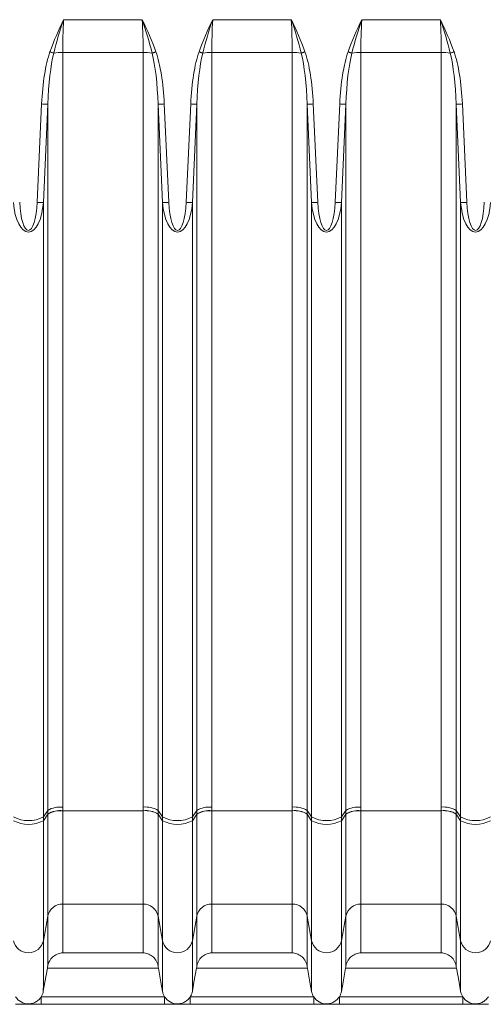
# Model space of a CAD drawing. Header units: millimetres. Extents: x 75 to 915, y -46 to 868.
# Tile 28 of 45: x 385 to 421, y 636 to 714. Entities that reach past the tile are written whole.
import ezdxf

# ---------------------------------------------------------------- set-up
doc = ezdxf.new("R2010")
doc.units = ezdxf.units.MM

msp = doc.modelspace()

# ---------------------------------------------------------------- linework, layer by layer
at = {"color": 7, "linetype": 'Continuous', "lineweight": 15}
for p, q in [((388.01, 713.768), (394.237, 713.768)), ((399.81, 713.768), (406.037, 713.768)), ((411.61, 713.768), (417.837, 713.768)), ((394.304, 711.18), (387.942, 711.18)), ((387.942, 711.18), (387.942, 651.366)), ((394.303, 651.366), (394.304, 711.18)), ((406.104, 711.18), (399.742, 711.18)), ((399.742, 711.18), (399.742, 651.366)), ((406.103, 651.366), (406.104, 711.18)), ((417.904, 711.18), (411.542, 711.18)), ((411.542, 711.18), (411.542, 651.366)), ((417.903, 651.366), (417.904, 711.18)), ((385.912, 699.296), (386.268, 707.09)), ((386.76, 707.067), (386.405, 699.274)), ((386.76, 651.11), (386.76, 707.067)), ((395.486, 707.067), (395.485, 651.11)), ((395.841, 699.274), (395.486, 707.067)), ((395.978, 707.09), (396.334, 699.296)), ((397.712, 699.296), (398.068, 707.09)), ((398.56, 707.067), (398.205, 699.274)), ((398.56, 651.11), (398.56, 707.067)), ((407.286, 707.067), (407.285, 651.11)), ((407.641, 699.274), (407.286, 707.067)), ((407.778, 707.09), (408.134, 699.296)), ((409.512, 699.296), (409.868, 707.09)), ((410.36, 707.067), (410.005, 699.274)), ((410.36, 651.11), (410.36, 707.067)), ((419.086, 707.067), (419.085, 651.11)), ((419.441, 699.274), (419.086, 707.067)), ((419.578, 707.09), (419.934, 699.296)), ((386.404, 650.587), (386.405, 699.274)), ((395.841, 650.587), (395.841, 699.274)), ((398.204, 650.587), (398.205, 699.274)), ((407.641, 650.587), (407.641, 699.274)), ((410.004, 650.587), (410.005, 699.274)), ((419.441, 650.587), (419.441, 699.274)), ((386.404, 650.587), (386.76, 651.11)), ((386.404, 650.292), (386.76, 650.819)), ((387.942, 651.079), (394.303, 651.079)), ((394.303, 651.076), (387.942, 651.076)), ((395.485, 651.11), (395.841, 650.587)), ((395.485, 650.819), (395.841, 650.292)), ((398.204, 650.587), (398.56, 651.11)), ((398.204, 650.292), (398.56, 650.819)), ((399.742, 651.079), (406.103, 651.079)), ((406.103, 651.076), (399.742, 651.076)), ((407.285, 651.11), (407.641, 650.587)), ((407.285, 650.819), (407.641, 650.292)), ((410.004, 650.587), (410.36, 651.11)), ((410.004, 650.292), (410.36, 650.819)), ((411.542, 651.079), (417.903, 651.079)), ((417.903, 651.076), (411.542, 651.076)), ((419.085, 651.11), (419.441, 650.587)), ((419.085, 650.819), (419.441, 650.292)), ((386.404, 650.292), (386.404, 650.587)), ((395.841, 650.292), (395.841, 650.587)), ((398.204, 650.292), (398.204, 650.587)), ((407.641, 650.292), (407.641, 650.587)), ((410.004, 650.292), (410.004, 650.587)), ((419.441, 650.292), (419.441, 650.587)), ((394.303, 643.687), (387.941, 643.687)), ((406.103, 643.687), (399.741, 643.687)), ((417.903, 643.687), (411.541, 643.687)), ((386.404, 640.783), (386.76, 642.73)), ((395.485, 642.73), (395.841, 640.783)), ((398.204, 640.783), (398.56, 642.73)), ((407.285, 642.73), (407.641, 640.783)), ((410.004, 640.783), (410.36, 642.73)), ((419.085, 642.73), (419.441, 640.783)), ((387.941, 639.818), (394.302, 639.818)), ((399.741, 639.818), (406.102, 639.818)), ((411.541, 639.818), (417.902, 639.818)), ((395.514, 638.619), (386.729, 638.619)), ((407.314, 638.619), (398.529, 638.619)), ((419.114, 638.619), (410.329, 638.619)), ((386.238, 636.342), (396.006, 636.342)), ((398.038, 636.342), (407.806, 636.342)), ((409.838, 636.342), (419.606, 636.342)), ((396.006, 635.742), (386.238, 635.742)), ((407.806, 635.742), (398.038, 635.742)), ((419.606, 635.742), (409.838, 635.742))]:
    msp.add_line(p, q, dxfattribs=at)
at = {"color": 7, "linetype": 'Continuous', "lineweight": 15, "flags": 128}
for points in [[(387.227, 711.119), (387.195, 711.13), (387.16, 711.142), (387.124, 711.155), (387.087, 711.168), (387.048, 711.181), (387.009, 711.195), (386.969, 711.209), (386.929, 711.223)], [(395.019, 711.119), (395.051, 711.13), (395.086, 711.142), (395.122, 711.155), (395.159, 711.168), (395.198, 711.181), (395.237, 711.195), (395.277, 711.209), (395.317, 711.223)], [(399.027, 711.119), (398.995, 711.13), (398.96, 711.142), (398.924, 711.155), (398.887, 711.168), (398.848, 711.181), (398.809, 711.195), (398.769, 711.209), (398.729, 711.223)], [(406.819, 711.119), (406.851, 711.13), (406.886, 711.142), (406.922, 711.155), (406.959, 711.168), (406.998, 711.181), (407.037, 711.195), (407.077, 711.209), (407.117, 711.223)], [(410.827, 711.119), (410.795, 711.13), (410.76, 711.142), (410.724, 711.155), (410.687, 711.168), (410.648, 711.181), (410.609, 711.195), (410.569, 711.209), (410.529, 711.223)], [(418.619, 711.119), (418.651, 711.13), (418.686, 711.142), (418.722, 711.155), (418.759, 711.168), (418.798, 711.181), (418.837, 711.195), (418.877, 711.209), (418.917, 711.223)], [(386.76, 707.067), (386.738, 707.068), (386.702, 707.07), (386.652, 707.072), (386.59, 707.075), (386.519, 707.078), (386.44, 707.082), (386.355, 707.086), (386.268, 707.09)], [(395.486, 707.067), (395.508, 707.068), (395.544, 707.07), (395.594, 707.072), (395.656, 707.075), (395.727, 707.078), (395.806, 707.082), (395.891, 707.086), (395.978, 707.09)], [(398.56, 707.067), (398.538, 707.068), (398.502, 707.07), (398.452, 707.072), (398.39, 707.075), (398.319, 707.078), (398.24, 707.082), (398.155, 707.086), (398.068, 707.09)], [(407.286, 707.067), (407.308, 707.068), (407.344, 707.07), (407.394, 707.072), (407.456, 707.075), (407.527, 707.078), (407.606, 707.082), (407.691, 707.086), (407.778, 707.09)], [(410.36, 707.067), (410.338, 707.068), (410.302, 707.07), (410.252, 707.072), (410.19, 707.075), (410.119, 707.078), (410.04, 707.082), (409.955, 707.086), (409.868, 707.09)], [(419.086, 707.067), (419.108, 707.068), (419.144, 707.07), (419.194, 707.072), (419.256, 707.075), (419.327, 707.078), (419.406, 707.082), (419.491, 707.086), (419.578, 707.09)], [(386.405, 699.274), (386.383, 699.275), (386.346, 699.276), (386.296, 699.279), (386.235, 699.281), (386.163, 699.285), (386.084, 699.288), (385.999, 699.292), (385.912, 699.296)], [(395.841, 699.274), (395.863, 699.275), (395.9, 699.276), (395.95, 699.279), (396.011, 699.281), (396.083, 699.285), (396.162, 699.288), (396.247, 699.292), (396.334, 699.296)], [(398.205, 699.274), (398.183, 699.275), (398.146, 699.276), (398.096, 699.279), (398.035, 699.281), (397.963, 699.285), (397.884, 699.288), (397.799, 699.292), (397.712, 699.296)], [(407.641, 699.274), (407.663, 699.275), (407.7, 699.276), (407.75, 699.279), (407.811, 699.281), (407.883, 699.285), (407.962, 699.288), (408.047, 699.292), (408.134, 699.296)], [(410.005, 699.274), (409.983, 699.275), (409.946, 699.276), (409.896, 699.279), (409.835, 699.281), (409.763, 699.285), (409.684, 699.288), (409.599, 699.292), (409.512, 699.296)], [(419.441, 699.274), (419.463, 699.275), (419.5, 699.276), (419.55, 699.279), (419.611, 699.281), (419.683, 699.285), (419.762, 699.288), (419.847, 699.292), (419.934, 699.296)], [(386.76, 642.73), (386.76, 643.214), (386.76, 643.877), (386.76, 644.709), (386.76, 645.696), (386.76, 646.82), (386.76, 648.062), (386.76, 649.402), (386.76, 650.817)], [(387.942, 651.076), (387.942, 649.783), (387.942, 648.559), (387.942, 647.424), (387.942, 646.397), (387.942, 645.496), (387.942, 644.736), (387.942, 644.129), (387.941, 643.687)], [(394.303, 643.687), (394.303, 644.129), (394.303, 644.736), (394.303, 645.496), (394.303, 646.397), (394.303, 647.424), (394.303, 648.559), (394.303, 649.783), (394.303, 651.076)], [(395.485, 650.817), (395.485, 649.402), (395.485, 648.062), (395.485, 646.82), (395.485, 645.696), (395.485, 644.709), (395.485, 643.877), (395.485, 643.214), (395.485, 642.73)], [(398.56, 642.73), (398.56, 643.214), (398.56, 643.877), (398.56, 644.709), (398.56, 645.696), (398.56, 646.82), (398.56, 648.062), (398.56, 649.402), (398.56, 650.817)], [(399.742, 651.076), (399.742, 649.783), (399.742, 648.559), (399.742, 647.424), (399.742, 646.397), (399.742, 645.496), (399.742, 644.736), (399.742, 644.129), (399.741, 643.687)], [(406.103, 643.687), (406.103, 644.129), (406.103, 644.736), (406.103, 645.496), (406.103, 646.397), (406.103, 647.424), (406.103, 648.559), (406.103, 649.783), (406.103, 651.076)], [(407.285, 650.817), (407.285, 649.402), (407.285, 648.062), (407.285, 646.82), (407.285, 645.696), (407.285, 644.709), (407.285, 643.877), (407.285, 643.214), (407.285, 642.73)], [(410.36, 642.73), (410.36, 643.214), (410.36, 643.877), (410.36, 644.709), (410.36, 645.696), (410.36, 646.82), (410.36, 648.062), (410.36, 649.402), (410.36, 650.817)], [(411.542, 651.076), (411.542, 649.783), (411.542, 648.559), (411.542, 647.424), (411.542, 646.397), (411.542, 645.496), (411.542, 644.736), (411.542, 644.129), (411.541, 643.687)], [(417.903, 643.687), (417.903, 644.129), (417.903, 644.736), (417.903, 645.496), (417.903, 646.397), (417.903, 647.424), (417.903, 648.559), (417.903, 649.783), (417.903, 651.076)], [(419.085, 650.817), (419.085, 649.402), (419.085, 648.062), (419.085, 646.82), (419.085, 645.696), (419.085, 644.709), (419.085, 643.877), (419.085, 643.214), (419.085, 642.73)], [(386.404, 640.783), (386.404, 641.352), (386.404, 642.132), (386.404, 643.111), (386.404, 644.27), (386.404, 645.592), (386.404, 647.053), (386.404, 648.628), (386.404, 650.292)], [(395.841, 640.783), (395.841, 641.352), (395.841, 642.132), (395.841, 643.111), (395.841, 644.27), (395.841, 645.592), (395.841, 647.053), (395.841, 648.628), (395.841, 650.292)], [(398.204, 640.783), (398.204, 641.352), (398.204, 642.132), (398.204, 643.111), (398.204, 644.27), (398.204, 645.592), (398.204, 647.053), (398.204, 648.628), (398.204, 650.292)], [(407.641, 640.783), (407.641, 641.352), (407.641, 642.132), (407.641, 643.111), (407.641, 644.27), (407.641, 645.592), (407.641, 647.053), (407.641, 648.628), (407.641, 650.292)], [(410.004, 640.783), (410.004, 641.352), (410.004, 642.132), (410.004, 643.111), (410.004, 644.27), (410.004, 645.592), (410.004, 647.053), (410.004, 648.628), (410.004, 650.292)], [(419.441, 640.783), (419.441, 641.352), (419.441, 642.132), (419.441, 643.111), (419.441, 644.27), (419.441, 645.592), (419.441, 647.053), (419.441, 648.628), (419.441, 650.292)], [(387.941, 643.687), (387.941, 642.887), (387.941, 642.176), (387.941, 641.556), (387.941, 641.026), (387.941, 640.586), (387.941, 640.239), (387.941, 639.983), (387.941, 639.818)], [(394.302, 639.818), (394.303, 639.983), (394.303, 640.239), (394.303, 640.586), (394.303, 641.026), (394.303, 641.556), (394.303, 642.176), (394.303, 642.887), (394.303, 643.687)], [(399.741, 643.687), (399.741, 642.887), (399.741, 642.176), (399.741, 641.556), (399.741, 641.026), (399.741, 640.586), (399.741, 640.239), (399.741, 639.983), (399.741, 639.818)], [(406.102, 639.818), (406.103, 639.983), (406.103, 640.239), (406.103, 640.586), (406.103, 641.026), (406.103, 641.556), (406.103, 642.176), (406.103, 642.887), (406.103, 643.687)], [(411.541, 643.687), (411.541, 642.887), (411.541, 642.176), (411.541, 641.556), (411.541, 641.026), (411.541, 640.586), (411.541, 640.239), (411.541, 639.983), (411.541, 639.818)], [(417.902, 639.818), (417.903, 639.983), (417.903, 640.239), (417.903, 640.586), (417.903, 641.026), (417.903, 641.556), (417.903, 642.176), (417.903, 642.887), (417.903, 643.687)], [(386.759, 638.79), (386.759, 638.93), (386.759, 639.172), (386.759, 639.515), (386.759, 639.958), (386.759, 640.502), (386.76, 641.145), (386.76, 641.888), (386.76, 642.73)], [(395.485, 642.73), (395.485, 641.888), (395.485, 641.145), (395.485, 640.502), (395.485, 639.958), (395.484, 639.515), (395.484, 639.172), (395.484, 638.93), (395.484, 638.79)], [(398.559, 638.79), (398.559, 638.93), (398.559, 639.172), (398.559, 639.515), (398.559, 639.958), (398.559, 640.502), (398.56, 641.145), (398.56, 641.888), (398.56, 642.73)], [(407.285, 642.73), (407.285, 641.888), (407.285, 641.145), (407.285, 640.502), (407.285, 639.958), (407.284, 639.515), (407.284, 639.172), (407.284, 638.93), (407.284, 638.79)], [(410.359, 638.79), (410.359, 638.93), (410.359, 639.172), (410.359, 639.515), (410.359, 639.958), (410.359, 640.502), (410.36, 641.145), (410.36, 641.888), (410.36, 642.73)], [(419.085, 642.73), (419.085, 641.888), (419.085, 641.145), (419.085, 640.502), (419.085, 639.958), (419.084, 639.515), (419.084, 639.172), (419.084, 638.93), (419.084, 638.79)], [(386.404, 640.783), (386.404, 639.925), (386.404, 639.168), (386.404, 638.512), (386.404, 637.958), (386.404, 637.507), (386.404, 637.159), (386.403, 636.914), (386.403, 636.772)], [(395.841, 640.783), (395.84, 639.925), (395.84, 639.168), (395.84, 638.512), (395.84, 637.958), (395.84, 637.507), (395.84, 637.159), (395.84, 636.914), (395.84, 636.772)], [(398.204, 640.783), (398.204, 639.925), (398.204, 639.168), (398.204, 638.512), (398.204, 637.958), (398.204, 637.507), (398.204, 637.159), (398.203, 636.914), (398.203, 636.772)], [(407.641, 640.783), (407.64, 639.925), (407.64, 639.168), (407.64, 638.512), (407.64, 637.958), (407.64, 637.507), (407.64, 637.159), (407.64, 636.914), (407.64, 636.772)], [(410.004, 640.783), (410.004, 639.925), (410.004, 639.168), (410.004, 638.512), (410.004, 637.958), (410.004, 637.507), (410.004, 637.159), (410.003, 636.914), (410.003, 636.772)], [(419.441, 640.783), (419.44, 639.925), (419.44, 639.168), (419.44, 638.512), (419.44, 637.958), (419.44, 637.507), (419.44, 637.159), (419.44, 636.914), (419.44, 636.772)], [(386.729, 638.619), (386.53, 637.492), (386.403, 636.772)], [(395.84, 636.772), (395.713, 637.492), (395.514, 638.619)], [(398.529, 638.619), (398.33, 637.492), (398.203, 636.772)], [(407.64, 636.772), (407.513, 637.492), (407.314, 638.619)], [(410.329, 638.619), (410.13, 637.492), (410.003, 636.772)], [(419.44, 636.772), (419.313, 637.492), (419.114, 638.619)], [(386.238, 635.742), (386.238, 635.754), (386.238, 635.788), (386.238, 635.843), (386.238, 635.918), (386.238, 636.009), (386.238, 636.112), (386.238, 636.225), (386.238, 636.342)], [(396.006, 635.742), (396.006, 635.754), (396.006, 635.788), (396.006, 635.843), (396.006, 635.918), (396.006, 636.009), (396.006, 636.112), (396.006, 636.225), (396.006, 636.342)], [(398.038, 635.742), (398.038, 635.754), (398.038, 635.788), (398.038, 635.843), (398.038, 635.918), (398.038, 636.009), (398.038, 636.112), (398.038, 636.225), (398.038, 636.342)], [(407.806, 635.742), (407.806, 635.754), (407.806, 635.788), (407.806, 635.843), (407.806, 635.918), (407.806, 636.009), (407.806, 636.112), (407.806, 636.225), (407.806, 636.342)], [(409.838, 635.742), (409.838, 635.754), (409.838, 635.788), (409.838, 635.843), (409.838, 635.918), (409.838, 636.009), (409.838, 636.112), (409.838, 636.225), (409.838, 636.342)], [(419.606, 635.742), (419.606, 635.754), (419.606, 635.788), (419.606, 635.843), (419.606, 635.918), (419.606, 636.009), (419.606, 636.112), (419.606, 636.225), (419.606, 636.342)]]:
    msp.add_lwpolyline(points, dxfattribs=at)
at = {"color": 7, "linetype": 'Continuous', "lineweight": 15}
for centre, radius, start, end in [((387.915, 707.285), 3.895, 89.60342, 100.18002), ((394.331, 707.285), 3.895, 79.82026, 90.39647), ((399.715, 707.285), 3.895, 89.60342, 100.18002), ((406.131, 707.285), 3.895, 79.82026, 90.39647), ((411.515, 707.285), 3.895, 89.60342, 100.18002), ((417.931, 707.285), 3.895, 79.82026, 90.39647), ((387.726, 649.51), 1.868, 83.37093, 121.13549), ((387.725, 649.224), 1.868, 83.3429, 121.11529), ((387.726, 649.232), 1.858, 83.33287, 121.33828), ((387.726, 649.235), 1.853, 83.32734, 121.42672), ((394.519, 649.51), 1.869, 58.86691, 96.62776), ((394.52, 649.224), 1.868, 58.88712, 96.65578), ((394.519, 649.232), 1.858, 58.66414, 96.66581), ((394.519, 649.235), 1.854, 58.57571, 96.67134), ((399.526, 649.51), 1.868, 83.37093, 121.13549), ((399.525, 649.224), 1.868, 83.3429, 121.11529), ((399.526, 649.232), 1.858, 83.33287, 121.33828), ((399.526, 649.235), 1.853, 83.32734, 121.42672), ((406.319, 649.51), 1.869, 58.86691, 96.62776), ((406.32, 649.224), 1.868, 58.88712, 96.65578), ((406.319, 649.232), 1.858, 58.66414, 96.66581), ((406.319, 649.235), 1.854, 58.57571, 96.67134), ((411.326, 649.51), 1.868, 83.37093, 121.13549), ((411.325, 649.224), 1.868, 83.3429, 121.11529), ((411.326, 649.232), 1.858, 83.33287, 121.33828), ((411.326, 649.235), 1.853, 83.32734, 121.42672), ((418.119, 649.51), 1.869, 58.86691, 96.62776), ((418.12, 649.224), 1.868, 58.88712, 96.65578), ((418.119, 649.232), 1.858, 58.66414, 96.66581), ((418.119, 649.235), 1.854, 58.57571, 96.67134), ((385.223, 652.843), 2.546, 242.34351, 297.65649), ((385.223, 652.523), 2.525, 242.09131, 297.90869), ((397.023, 652.843), 2.546, 242.34351, 297.65649), ((397.023, 652.523), 2.525, 242.09131, 297.90869), ((408.823, 652.843), 2.546, 242.34351, 297.65649), ((408.823, 652.523), 2.525, 242.09131, 297.90869), ((420.623, 652.843), 2.546, 242.34351, 297.65649), ((420.623, 652.523), 2.525, 242.09131, 297.90869), ((387.926, 642.499), 1.189, 89.23881, 168.77192), ((394.319, 642.498), 1.189, 11.22895, 90.76101), ((399.726, 642.499), 1.189, 89.23881, 168.77192), ((406.119, 642.498), 1.189, 11.22895, 90.76101), ((411.526, 642.499), 1.189, 89.23881, 168.77192), ((417.919, 642.498), 1.189, 11.22895, 90.76101), ((385.222, 641.028), 1.207, 191.68204, 348.31796), ((397.022, 641.028), 1.207, 191.68204, 348.31796), ((408.822, 641.028), 1.207, 191.68204, 348.31796), ((420.622, 641.028), 1.207, 191.68204, 348.31796)]:
    msp.add_arc(centre, radius, start, end, dxfattribs=at)
for centre, major_axis, ratio, start_param, end_param in [((389.917, 713.768), (0.53, 9.999), 0.190213, 1.580884, 1.842684), ((392.329, 713.768), (-0.53, 9.999), 0.19027, 4.440498, 4.702298), ((401.717, 713.768), (0.53, 9.999), 0.190213, 1.580884, 1.842684), ((404.129, 713.768), (-0.53, 9.999), 0.19027, 4.440498, 4.702298), ((413.517, 713.768), (0.53, 9.999), 0.190213, 1.580884, 1.842684), ((415.929, 713.768), (-0.53, 9.999), 0.19027, 4.440498, 4.702298), ((387.942, 705.949), (0, -6.568), 0.258819, 3.780298, 4.537856), ((387.942, 705.949), (0, 6.439), 0.186368, 0.638705, 1.396264), ((394.304, 705.949), (0, 6.439), 0.186368, 4.886922, 5.644481), ((394.304, 705.949), (0, 6.568), 0.258819, 4.886922, 5.64448), ((399.742, 705.949), (0, -6.568), 0.258819, 3.780298, 4.537856), ((399.742, 705.949), (0, 6.439), 0.186368, 0.638705, 1.396264), ((406.104, 705.949), (0, 6.439), 0.186368, 4.886922, 5.644481), ((406.104, 705.949), (0, 6.568), 0.258819, 4.886922, 5.64448), ((411.542, 705.949), (0, -6.568), 0.258819, 3.780298, 4.537856), ((411.542, 705.949), (0, 6.439), 0.186368, 0.638705, 1.396264), ((417.904, 705.949), (0, 6.439), 0.186368, 4.886922, 5.644481), ((417.904, 705.949), (0, 6.568), 0.258819, 4.886922, 5.64448), ((385.223, 699.766), (0, 2.834), 0.42343, 1.745327, 4.537854), ((397.023, 699.766), (0, 2.834), 0.42343, 1.745327, 4.537854), ((408.823, 699.766), (0, 2.834), 0.42343, 1.745327, 4.537854), ((420.623, 699.766), (0, 2.834), 0.42343, 1.745327, 4.537854)]:
    msp.add_ellipse(centre, major_axis=major_axis, ratio=ratio, start_param=start_param, end_param=end_param, dxfattribs=at)
at = {"color": 7, "linetype": 'Continuous', "lineweight": 15, "extrusion": (2.82851e-05, 0, 1)}
for centre in [(385.223, 699.766), (397.023, 699.766), (408.823, 699.766), (420.623, 699.766)]:
    msp.add_ellipse(centre, major_axis=(0, 2.705), ratio=0.258819, start_param=1.745329, end_param=4.537856, dxfattribs=at)
at = {"color": 7, "linetype": 'Continuous', "lineweight": 15}
for points in [[(386.929, 711.223), (387.233, 712.095), (387.613, 712.936), (388.01, 713.768)], [(387.227, 711.119), (387.444, 712.012), (387.718, 712.893), (388.01, 713.768)], [(395.317, 711.223), (395.013, 712.095), (394.633, 712.936), (394.237, 713.768)], [(395.019, 711.119), (394.802, 712.012), (394.528, 712.893), (394.237, 713.768)], [(398.729, 711.223), (399.033, 712.095), (399.413, 712.936), (399.81, 713.768)], [(399.027, 711.119), (399.244, 712.012), (399.518, 712.893), (399.81, 713.768)], [(407.117, 711.223), (406.813, 712.095), (406.433, 712.936), (406.037, 713.768)], [(406.819, 711.119), (406.602, 712.012), (406.328, 712.893), (406.037, 713.768)], [(410.529, 711.223), (410.833, 712.095), (411.213, 712.936), (411.61, 713.768)], [(410.827, 711.119), (411.044, 712.012), (411.318, 712.893), (411.61, 713.768)], [(418.917, 711.223), (418.613, 712.095), (418.233, 712.936), (417.837, 713.768)], [(418.619, 711.119), (418.402, 712.012), (418.128, 712.893), (417.837, 713.768)], [(386.76, 650.823), (386.76, 650.919), (386.76, 651.014), (386.76, 651.11)], [(386.76, 650.819), (386.76, 650.82), (386.76, 650.822), (386.76, 650.823)], [(386.76, 650.817), (386.76, 650.818), (386.76, 650.818), (386.76, 650.819)], [(387.942, 651.366), (387.942, 651.271), (387.942, 651.175), (387.942, 651.079)], [(387.942, 651.079), (387.942, 651.079), (387.942, 651.078), (387.942, 651.077)], [(387.942, 651.077), (387.942, 651.077), (387.942, 651.077), (387.942, 651.076)], [(394.303, 651.079), (394.303, 651.175), (394.303, 651.271), (394.303, 651.366)], [(394.303, 651.079), (394.303, 651.079), (394.303, 651.078), (394.303, 651.077)], [(394.303, 651.076), (394.303, 651.077), (394.303, 651.077), (394.303, 651.077)], [(395.485, 651.11), (395.485, 651.014), (395.485, 650.919), (395.485, 650.823)], [(395.485, 650.823), (395.485, 650.822), (395.485, 650.82), (395.485, 650.819)], [(395.485, 650.819), (395.485, 650.818), (395.485, 650.818), (395.485, 650.817)], [(398.56, 650.823), (398.56, 650.919), (398.56, 651.014), (398.56, 651.11)], [(398.56, 650.819), (398.56, 650.82), (398.56, 650.822), (398.56, 650.823)], [(398.56, 650.817), (398.56, 650.818), (398.56, 650.818), (398.56, 650.819)], [(399.742, 651.366), (399.742, 651.271), (399.742, 651.175), (399.742, 651.079)], [(399.742, 651.079), (399.742, 651.079), (399.742, 651.078), (399.742, 651.077)], [(399.742, 651.077), (399.742, 651.077), (399.742, 651.077), (399.742, 651.076)], [(406.103, 651.079), (406.103, 651.175), (406.103, 651.271), (406.103, 651.366)], [(406.103, 651.079), (406.103, 651.079), (406.103, 651.078), (406.103, 651.077)], [(406.103, 651.076), (406.103, 651.077), (406.103, 651.077), (406.103, 651.077)], [(407.285, 651.11), (407.285, 651.014), (407.285, 650.919), (407.285, 650.823)], [(407.285, 650.823), (407.285, 650.822), (407.285, 650.82), (407.285, 650.819)], [(407.285, 650.819), (407.285, 650.818), (407.285, 650.818), (407.285, 650.817)], [(410.36, 650.823), (410.36, 650.919), (410.36, 651.014), (410.36, 651.11)], [(410.36, 650.819), (410.36, 650.82), (410.36, 650.822), (410.36, 650.823)], [(410.36, 650.817), (410.36, 650.818), (410.36, 650.818), (410.36, 650.819)], [(411.542, 651.366), (411.542, 651.271), (411.542, 651.175), (411.542, 651.079)], [(411.542, 651.079), (411.542, 651.079), (411.542, 651.078), (411.542, 651.077)], [(411.542, 651.077), (411.542, 651.077), (411.542, 651.077), (411.542, 651.076)], [(417.903, 651.079), (417.903, 651.175), (417.903, 651.271), (417.903, 651.366)], [(417.903, 651.079), (417.903, 651.079), (417.903, 651.078), (417.903, 651.077)], [(417.903, 651.076), (417.903, 651.077), (417.903, 651.077), (417.903, 651.077)], [(419.085, 651.11), (419.085, 651.014), (419.085, 650.919), (419.085, 650.823)], [(419.085, 650.823), (419.085, 650.822), (419.085, 650.82), (419.085, 650.819)], [(419.085, 650.819), (419.085, 650.818), (419.085, 650.818), (419.085, 650.817)], [(386.729, 638.619), (386.739, 638.676), (386.749, 638.733), (386.759, 638.79)], [(395.484, 638.79), (395.494, 638.733), (395.504, 638.676), (395.514, 638.619)], [(398.529, 638.619), (398.539, 638.676), (398.549, 638.733), (398.559, 638.79)], [(407.284, 638.79), (407.294, 638.733), (407.304, 638.676), (407.314, 638.619)], [(410.329, 638.619), (410.339, 638.676), (410.349, 638.733), (410.359, 638.79)], [(419.084, 638.79), (419.094, 638.733), (419.104, 638.676), (419.114, 638.619)]]:
    msp.add_open_spline(points, degree=3, dxfattribs=at)
for points, knots in [([(386.759, 638.79), (386.774, 638.876), (386.797, 638.956), (386.858, 639.108), (386.896, 639.18), (387.021, 639.374), (387.123, 639.48), (387.34, 639.646), (387.458, 639.707), (387.696, 639.791), (387.818, 639.814), (387.941, 639.818)], [0, 0, 0, 0, 0.125, 0.125, 0.25, 0.25, 0.5, 0.5, 0.75, 0.75, 1, 1, 1, 1]), ([(395.484, 638.79), (395.469, 638.876), (395.446, 638.956), (395.385, 639.108), (395.347, 639.18), (395.222, 639.374), (395.12, 639.48), (394.903, 639.646), (394.785, 639.707), (394.547, 639.791), (394.425, 639.814), (394.302, 639.818)], [0, 0, 0, 0, 0.125, 0.125, 0.25, 0.25, 0.5, 0.5, 0.75, 0.75, 1, 1, 1, 1]), ([(398.559, 638.79), (398.574, 638.876), (398.597, 638.956), (398.658, 639.108), (398.696, 639.18), (398.821, 639.374), (398.923, 639.48), (399.14, 639.646), (399.258, 639.707), (399.496, 639.791), (399.618, 639.814), (399.741, 639.818)], [0, 0, 0, 0, 0.125, 0.125, 0.25, 0.25, 0.5, 0.5, 0.75, 0.75, 1, 1, 1, 1]), ([(407.284, 638.79), (407.269, 638.876), (407.246, 638.956), (407.185, 639.108), (407.147, 639.18), (407.022, 639.374), (406.92, 639.48), (406.703, 639.646), (406.585, 639.707), (406.347, 639.791), (406.225, 639.814), (406.102, 639.818)], [0, 0, 0, 0, 0.125, 0.125, 0.25, 0.25, 0.5, 0.5, 0.75, 0.75, 1, 1, 1, 1]), ([(410.359, 638.79), (410.374, 638.876), (410.397, 638.956), (410.458, 639.108), (410.496, 639.18), (410.621, 639.374), (410.723, 639.48), (410.94, 639.646), (411.058, 639.707), (411.296, 639.791), (411.418, 639.814), (411.541, 639.818)], [0, 0, 0, 0, 0.125, 0.125, 0.25, 0.25, 0.5, 0.5, 0.75, 0.75, 1, 1, 1, 1]), ([(419.084, 638.79), (419.069, 638.876), (419.046, 638.956), (418.985, 639.108), (418.947, 639.18), (418.822, 639.374), (418.72, 639.48), (418.503, 639.646), (418.385, 639.707), (418.147, 639.791), (418.025, 639.814), (417.902, 639.818)], [0, 0, 0, 0, 0.125, 0.125, 0.25, 0.25, 0.5, 0.5, 0.75, 0.75, 1, 1, 1, 1]), ([(386.403, 636.772), (386.39, 636.696), (386.369, 636.621), (386.313, 636.477), (386.279, 636.408), (386.238, 636.342)], [0, 0, 0, 0, 0.5, 0.5, 1, 1, 1, 1]), ([(396.006, 636.342), (395.964, 636.407), (395.93, 636.476), (395.874, 636.621), (395.853, 636.697), (395.84, 636.772)], [0, 0, 0, 0, 0.5, 0.5, 1, 1, 1, 1]), ([(398.203, 636.772), (398.19, 636.696), (398.169, 636.621), (398.113, 636.477), (398.079, 636.408), (398.038, 636.342)], [0, 0, 0, 0, 0.5, 0.5, 1, 1, 1, 1]), ([(407.806, 636.342), (407.764, 636.407), (407.73, 636.476), (407.674, 636.621), (407.653, 636.697), (407.64, 636.772)], [0, 0, 0, 0, 0.5, 0.5, 1, 1, 1, 1]), ([(410.003, 636.772), (409.99, 636.696), (409.969, 636.621), (409.913, 636.477), (409.879, 636.408), (409.838, 636.342)], [0, 0, 0, 0, 0.5, 0.5, 1, 1, 1, 1]), ([(419.606, 636.342), (419.564, 636.407), (419.53, 636.476), (419.474, 636.621), (419.453, 636.697), (419.44, 636.772)], [0, 0, 0, 0, 0.5, 0.5, 1, 1, 1, 1]), ([(386.238, 636.342), (386.184, 636.256), (386.119, 636.178), (385.973, 636.04), (385.89, 635.979), (385.714, 635.882), (385.619, 635.844), (385.424, 635.793), (385.324, 635.78), (385.02, 635.78), (384.819, 635.832), (384.464, 636.028), (384.313, 636.172), (384.206, 636.342)], [0, 0, 0, 0, 0.125, 0.125, 0.25, 0.25, 0.375, 0.375, 0.5, 0.5, 0.75, 0.75, 1, 1, 1, 1]), ([(398.038, 636.342), (397.984, 636.256), (397.919, 636.178), (397.773, 636.04), (397.69, 635.979), (397.514, 635.882), (397.419, 635.844), (397.224, 635.793), (397.124, 635.78), (396.82, 635.78), (396.619, 635.832), (396.264, 636.028), (396.113, 636.172), (396.006, 636.342)], [0, 0, 0, 0, 0.125, 0.125, 0.25, 0.25, 0.375, 0.375, 0.5, 0.5, 0.75, 0.75, 1, 1, 1, 1]), ([(409.838, 636.342), (409.784, 636.256), (409.719, 636.178), (409.573, 636.04), (409.49, 635.979), (409.314, 635.882), (409.219, 635.844), (409.024, 635.793), (408.924, 635.78), (408.62, 635.78), (408.419, 635.832), (408.064, 636.028), (407.913, 636.172), (407.806, 636.342)], [0, 0, 0, 0, 0.125, 0.125, 0.25, 0.25, 0.375, 0.375, 0.5, 0.5, 0.75, 0.75, 1, 1, 1, 1]), ([(421.638, 636.342), (421.584, 636.256), (421.519, 636.178), (421.373, 636.04), (421.29, 635.979), (421.114, 635.882), (421.019, 635.844), (420.824, 635.793), (420.724, 635.78), (420.42, 635.78), (420.219, 635.832), (419.864, 636.028), (419.713, 636.172), (419.606, 636.342)], [0, 0, 0, 0, 0.125, 0.125, 0.25, 0.25, 0.375, 0.375, 0.5, 0.5, 0.75, 0.75, 1, 1, 1, 1]), ([(386.238, 635.742), (386.145, 635.742), (386.054, 635.742), (385.878, 635.742), (385.795, 635.742), (385.634, 635.742), (385.557, 635.742), (385.441, 635.742), (385.401, 635.742), (385.319, 635.742), (385.274, 635.742), (385.183, 635.742), (385.137, 635.742), (385.052, 635.742), (385.012, 635.742), (384.894, 635.742), (384.816, 635.742), (384.572, 635.742), (384.393, 635.742), (384.206, 635.742)], [0, 0, 0, 0, 0.125, 0.125, 0.25, 0.25, 0.375, 0.375, 0.4375, 0.4375, 0.5, 0.5, 0.5625, 0.5625, 0.625, 0.625, 0.75, 0.75, 1, 1, 1, 1]), ([(398.038, 635.742), (397.945, 635.742), (397.854, 635.742), (397.678, 635.742), (397.595, 635.742), (397.434, 635.742), (397.357, 635.742), (397.241, 635.742), (397.201, 635.742), (397.119, 635.742), (397.074, 635.742), (396.983, 635.742), (396.937, 635.742), (396.852, 635.742), (396.812, 635.742), (396.694, 635.742), (396.616, 635.742), (396.372, 635.742), (396.193, 635.742), (396.006, 635.742)], [0, 0, 0, 0, 0.125, 0.125, 0.25, 0.25, 0.375, 0.375, 0.4375, 0.4375, 0.5, 0.5, 0.5625, 0.5625, 0.625, 0.625, 0.75, 0.75, 1, 1, 1, 1]), ([(409.838, 635.742), (409.745, 635.742), (409.654, 635.742), (409.478, 635.742), (409.395, 635.742), (409.234, 635.742), (409.157, 635.742), (409.041, 635.742), (409.001, 635.742), (408.919, 635.742), (408.874, 635.742), (408.783, 635.742), (408.737, 635.742), (408.652, 635.742), (408.612, 635.742), (408.494, 635.742), (408.416, 635.742), (408.172, 635.742), (407.993, 635.742), (407.806, 635.742)], [0, 0, 0, 0, 0.125, 0.125, 0.25, 0.25, 0.375, 0.375, 0.4375, 0.4375, 0.5, 0.5, 0.5625, 0.5625, 0.625, 0.625, 0.75, 0.75, 1, 1, 1, 1]), ([(421.638, 635.742), (421.545, 635.742), (421.454, 635.742), (421.278, 635.742), (421.195, 635.742), (421.034, 635.742), (420.957, 635.742), (420.841, 635.742), (420.801, 635.742), (420.719, 635.742), (420.674, 635.742), (420.583, 635.742), (420.537, 635.742), (420.452, 635.742), (420.412, 635.742), (420.294, 635.742), (420.216, 635.742), (419.972, 635.742), (419.793, 635.742), (419.606, 635.742)], [0, 0, 0, 0, 0.125, 0.125, 0.25, 0.25, 0.375, 0.375, 0.4375, 0.4375, 0.5, 0.5, 0.5625, 0.5625, 0.625, 0.625, 0.75, 0.75, 1, 1, 1, 1])]:
    msp.add_open_spline(points, degree=3, knots=knots, dxfattribs=at)

doc.saveas('drawing.dxf')
